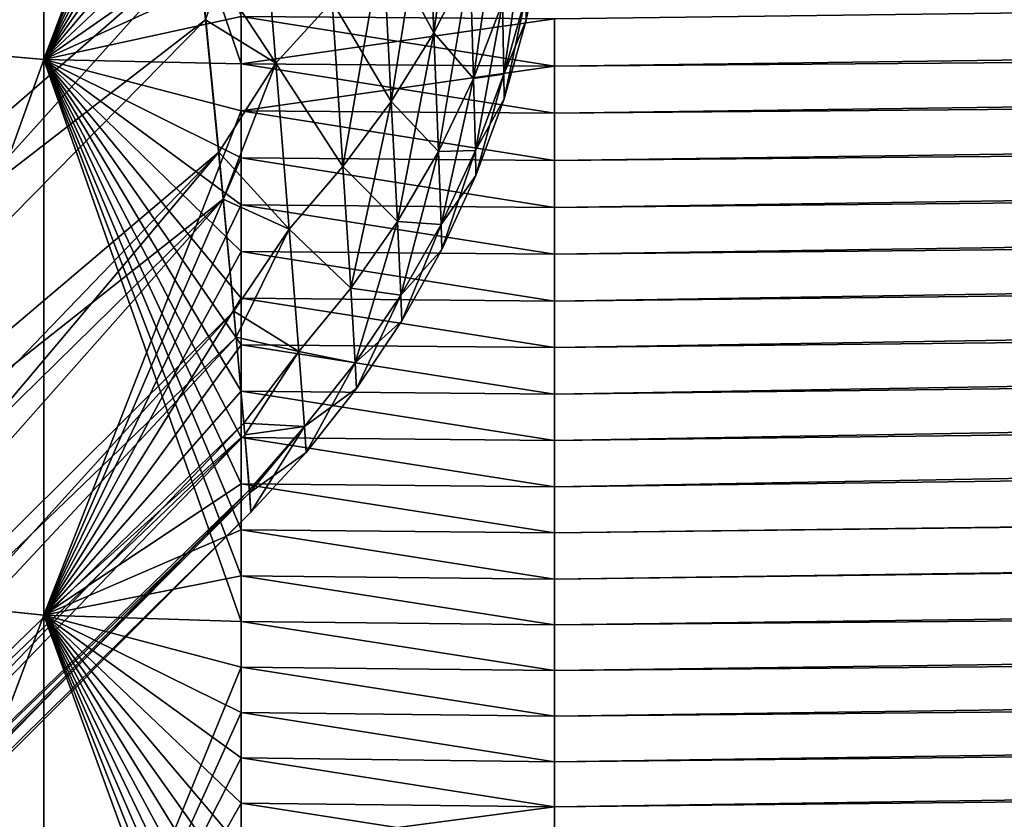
# Model space of a CAD drawing. Header units: metres. Extents: x -2 to 85, y -75 to 96.
# Tile 37 of 256: x 13.247 to 13.437, y -70.363 to -70.209. Entities that reach past the tile are written whole.
import ezdxf

# ---------------------------------------------------------------- set-up
doc = ezdxf.new("R2010")
doc.units = ezdxf.units.M
doc.layers.add('solid_20204500', color=7, linetype='CONTINUOUS')

msp = doc.modelspace()

# ---------------------------------------------------------------- linework, layer by layer
at = {"layer": 'solid_20204500'}
for points in [[(13.349957, -70.21801, -2.970352), (30.020569, -69.998573, -2.752396), (30.021402, -70.086342, -2.728216)], [(13.349957, -70.21801, -2.970352), (13.349957, -70.208893, -2.972388), (30.020569, -69.998573, -2.752396)], [(13.349958, -70.254272, 2.961361), (13.349959, -70.263283, 2.958901), (30.020569, -69.998573, 2.752396)], [(13.349958, -70.245232, 2.963736), (13.349958, -70.254272, 2.961361), (30.020569, -69.998573, 2.752396)], [(13.349958, -70.236183, 2.966026), (13.349958, -70.245232, 2.963736), (30.020569, -69.998573, 2.752396)], [(13.349958, -70.227104, 2.968231), (13.349958, -70.236183, 2.966026), (30.020569, -69.998573, 2.752396)], [(13.349958, -70.21801, 2.970352), (13.349958, -70.227104, 2.968231), (30.020569, -69.998573, 2.752396)], [(13.349958, -70.208893, 2.972388), (13.349958, -70.21801, 2.970352), (30.020569, -69.998573, 2.752396)], [(13.349959, -70.263283, 2.958901), (13.34996, -70.27227, 2.956357), (30.020569, -69.998573, 2.752396)], [(13.34996, -70.281242, 2.953729), (13.349961, -70.290184, 2.951017), (30.020569, -69.998573, 2.752396)], [(13.34996, -70.27227, 2.956357), (13.34996, -70.281242, 2.953729), (30.020569, -69.998573, 2.752396)], [(13.349961, -70.290184, 2.951017), (13.349962, -70.299103, 2.94822), (30.020569, -69.998573, 2.752396)], [(13.349962, -70.299103, 2.94822), (30.021402, -70.086342, 2.728216), (30.020569, -69.998573, 2.752396)], [(13.129653, -70.223999, -0.998474), (13.270672, -70.085548, -0.993163), (13.26739, -70.051788, -1.032572)], [(13.132419, -70.190605, -1.03101), (13.129653, -70.223999, -0.998474), (13.26739, -70.051788, -1.032572)], [(13.124819, -70.283562, -0.933019), (13.276469, -70.145149, -0.912782), (13.270672, -70.085548, -0.993163)], [(13.129653, -70.223999, -0.998474), (13.124819, -70.283562, -0.933019), (13.270672, -70.085548, -0.993163)], [(13.349957, -70.227104, -2.968231), (13.349957, -70.21801, -2.970352), (30.021402, -70.086342, -2.728216)], [(13.349957, -70.236183, -2.966026), (13.349957, -70.227104, -2.968231), (30.021402, -70.086342, -2.728216)], [(13.349957, -70.245232, -2.963736), (13.349957, -70.236183, -2.966026), (30.021402, -70.086342, -2.728216)], [(13.349957, -70.254272, -2.961361), (13.349957, -70.245232, -2.963736), (30.021402, -70.086342, -2.728216)], [(13.349958, -70.263283, -2.958901), (13.349957, -70.254272, -2.961361), (30.021402, -70.086342, -2.728216)], [(13.349958, -70.27227, -2.956357), (13.349958, -70.263283, -2.958901), (30.021402, -70.086342, -2.728216)], [(13.349959, -70.281242, -2.953729), (13.349958, -70.27227, -2.956357), (30.021402, -70.086342, -2.728216)], [(13.34996, -70.290184, -2.951017), (13.349959, -70.281242, -2.953729), (30.021402, -70.086342, -2.728216)], [(13.349961, -70.299103, -2.94822), (13.34996, -70.290184, -2.951017), (30.021402, -70.086342, -2.728216)], [(13.349962, -70.307999, -2.94534), (13.349961, -70.299103, -2.94822), (30.021402, -70.086342, -2.728216)], [(13.349962, -70.307999, -2.94534), (30.021402, -70.086342, -2.728216), (30.021578, -70.106682, -2.72136)], [(13.349962, -70.299103, 2.94822), (13.349964, -70.307999, 2.94534), (30.021402, -70.086342, 2.728216)], [(13.349964, -70.307999, 2.94534), (13.349965, -70.316872, 2.942376), (30.021402, -70.086342, 2.728216)], [(13.349965, -70.316872, 2.942376), (30.021578, -70.106682, 2.72136), (30.021402, -70.086342, 2.728216)], [(13.214292, -70.104713, 2.974916), (13.214305, -70.213425, 2.956598), (13.251521, -70.106834, 2.983292)], [(13.214323, -70.213364, -2.956617), (13.214307, -70.104668, -2.974926), (13.25152, -70.106834, -2.983292)], [(13.349964, -70.316872, -2.942376), (13.349962, -70.307999, -2.94534), (30.021578, -70.106682, -2.72136)], [(13.349965, -70.325714, -2.939328), (13.349964, -70.316872, -2.942376), (30.021578, -70.106682, -2.72136)], [(13.349965, -70.325714, -2.939328), (30.021578, -70.106682, -2.72136), (30.022192, -70.184311, -2.69057)], [(13.349965, -70.316872, 2.942376), (13.349967, -70.325714, 2.939328), (30.021578, -70.106682, 2.72136)], [(13.349967, -70.325714, 2.939328), (13.349968, -70.334534, 2.936197), (30.021578, -70.106682, 2.72136)], [(13.349968, -70.334534, 2.936197), (13.34997, -70.343323, 2.932983), (30.021578, -70.106682, 2.72136)], [(13.34997, -70.343323, 2.932983), (13.349972, -70.352081, 2.929687), (30.021578, -70.106682, 2.72136)], [(13.349972, -70.352081, 2.929687), (13.349973, -70.360809, 2.926308), (30.021578, -70.106682, 2.72136)], [(13.349973, -70.360809, 2.926308), (13.349975, -70.369507, 2.922848), (30.021578, -70.106682, 2.72136)], [(13.349975, -70.369507, 2.922848), (13.349977, -70.378174, 2.919306), (30.021578, -70.106682, 2.72136)], [(13.349977, -70.378174, 2.919306), (13.349978, -70.386803, 2.915683), (30.021578, -70.106682, 2.72136)], [(13.349978, -70.386803, 2.915683), (13.34998, -70.395401, 2.91198), (30.021578, -70.106682, 2.72136)], [(13.34998, -70.395401, 2.91198), (30.022192, -70.184311, 2.69057), (30.021578, -70.106682, 2.72136)], [(13.214305, -70.213425, 2.956598), (13.251502, -70.216721, 2.964617), (13.251521, -70.106834, 2.983292)], [(13.214323, -70.213364, -2.956617), (13.25152, -70.106834, -2.983292), (13.251501, -70.216721, -2.964617)], [(13.251501, -70.216721, -2.964617), (13.25152, -70.106834, -2.983292), (13.28953, -70.217545, -2.968288)], [(13.251521, -70.106834, 2.983292), (13.251502, -70.216721, 2.964617), (13.28953, -70.116493, 2.985944)], [(13.25152, -70.106834, -2.983292), (13.28953, -70.208435, -2.970322), (13.28953, -70.217545, -2.968288)], [(13.124829, -70.283379, 0.93324), (13.2735, -70.1147, 0.955831), (13.278516, -70.166161, 0.880084)], [(13.124829, -70.283379, 0.93324), (13.129663, -70.223846, 0.998637), (13.2735, -70.1147, 0.955831)], [(13.129663, -70.223846, 0.998637), (13.132429, -70.190468, 1.031141), (13.2735, -70.1147, 0.955831)], [(13.251502, -70.216721, 2.964617), (13.28953, -70.125748, 2.984769), (13.28953, -70.116493, 2.985944)], [(13.251502, -70.216721, 2.964617), (13.28953, -70.134995, 2.983508), (13.28953, -70.125748, 2.984769)], [(13.251502, -70.216721, 2.964617), (13.28953, -70.144226, 2.982161), (13.28953, -70.134995, 2.983508)], [(13.251502, -70.216721, 2.964617), (13.28953, -70.153442, 2.980727), (13.28953, -70.144226, 2.982161)], [(13.120618, -70.33448, -0.867111), (13.281281, -70.19474, -0.830554), (13.276469, -70.145149, -0.912782)], [(13.124819, -70.283562, -0.933019), (13.120618, -70.33448, -0.867111), (13.276469, -70.145149, -0.912782)], [(13.251502, -70.216721, 2.964617), (13.28953, -70.162651, 2.979208), (13.28953, -70.153442, 2.980727)], [(13.251502, -70.216721, 2.964617), (13.28953, -70.171837, 2.977602), (13.28953, -70.162651, 2.979208)], [(13.120632, -70.334335, 0.8673), (13.278516, -70.166161, 0.880084), (13.282689, -70.209106, 0.802784)], [(13.120632, -70.334335, 0.8673), (13.124829, -70.283379, 0.93324), (13.278516, -70.166161, 0.880084)], [(13.293009, -70.177597, 0.837276), (13.282689, -70.209106, 0.802784), (13.278516, -70.166161, 0.880084)], [(13.332877, -70.167038, -0.73406), (13.325485, -70.180511, -0.740588), (13.32669, -70.211586, -0.660852)], [(13.333723, -70.197777, -0.655895), (13.332877, -70.167038, -0.73406), (13.32669, -70.211586, -0.660852)], [(13.251502, -70.216721, 2.964617), (13.28953, -70.181015, 2.97591), (13.28953, -70.171837, 2.977602)], [(13.29624, -70.21743, -0.757233), (13.293009, -70.177597, -0.837275), (13.281281, -70.19474, -0.830554)], [(13.293009, -70.177597, 0.837276), (13.296241, -70.21743, 0.757234), (13.282689, -70.209106, 0.802784)], [(13.307085, -70.205574, -0.752731), (13.293009, -70.177597, -0.837275), (13.29624, -70.21743, -0.757233)], [(13.307085, -70.205566, 0.752731), (13.296241, -70.21743, 0.757234), (13.293009, -70.177597, 0.837276)], [(13.325485, -70.180511, -0.740588), (13.31687, -70.193382, -0.746826), (13.318487, -70.224808, -0.665601)], [(13.31687, -70.193382, 0.746826), (13.325485, -70.180511, 0.740588), (13.32669, -70.211586, 0.660852)], [(13.32669, -70.211586, -0.660852), (13.325485, -70.180511, -0.740588), (13.318487, -70.224808, -0.665601)], [(13.32669, -70.211586, 0.660852), (13.325485, -70.180511, 0.740588), (13.333723, -70.197777, 0.655894)], [(13.251502, -70.216721, 2.964617), (13.28953, -70.19017, 2.974133), (13.28953, -70.181015, 2.97591)], [(13.339539, -70.183472, -0.65076), (13.333723, -70.197777, -0.655895), (13.334334, -70.220383, -0.575116)], [(13.339934, -70.205841, -0.571666), (13.339539, -70.183472, -0.65076), (13.334334, -70.220383, -0.575116)], [(13.349967, -70.334534, -2.936197), (13.349965, -70.325714, -2.939328), (30.022192, -70.184311, -2.69057)], [(13.349969, -70.343323, -2.932983), (13.349967, -70.334534, -2.936197), (30.022192, -70.184311, -2.69057)], [(13.34997, -70.352081, -2.929687), (13.349969, -70.343323, -2.932983), (30.022192, -70.184311, -2.69057)], [(13.349972, -70.360809, -2.926308), (13.34997, -70.352081, -2.929687), (30.022192, -70.184311, -2.69057)], [(13.349974, -70.369507, -2.922848), (13.349972, -70.360809, -2.926308), (30.022192, -70.184311, -2.69057)], [(13.349976, -70.378174, -2.919306), (13.349974, -70.369507, -2.922848), (30.022192, -70.184311, -2.69057)], [(13.349977, -70.386803, -2.915683), (13.349976, -70.378174, -2.919306), (30.022192, -70.184311, -2.69057)], [(13.349979, -70.395401, -2.91198), (13.349977, -70.386803, -2.915683), (30.022192, -70.184311, -2.69057)], [(13.349981, -70.403961, -2.908197), (13.349979, -70.395401, -2.91198), (30.022192, -70.184311, -2.69057)], [(13.34998, -70.395401, 2.91198), (13.349982, -70.403961, 2.908197), (30.022192, -70.184311, 2.69057)], [(13.349981, -70.403961, -2.908197), (30.022192, -70.184311, -2.69057), (30.022377, -70.210762, -2.678313)], [(13.349982, -70.403961, 2.908197), (13.349984, -70.412491, 2.904334), (30.022192, -70.184311, 2.69057)], [(13.349984, -70.412491, 2.904334), (13.349986, -70.420975, 2.900392), (30.022192, -70.184311, 2.69057)], [(13.349986, -70.420975, 2.900392), (30.022377, -70.21077, 2.678312), (30.022192, -70.184311, 2.69057)], [(13.251502, -70.216721, 2.964617), (13.28953, -70.19931, 2.97227), (13.28953, -70.19017, 2.974133)], [(13.347541, -70.189133, -0.487126), (13.34446, -70.204514, -0.48894), (13.3445, -70.20916, -0.408759)], [(13.347541, -70.189133, -0.487126), (13.3445, -70.20916, -0.408759), (13.347558, -70.193733, -0.408759)], [(13.344326, -70.19091, -0.568123), (13.339934, -70.205841, -0.571666), (13.340169, -70.219589, -0.490719)], [(13.34446, -70.204514, -0.48894), (13.344326, -70.19091, -0.568123), (13.340169, -70.219589, -0.490719)], [(13.31687, -70.193382, -0.746826), (13.307085, -70.205574, -0.752731), (13.309163, -70.237373, -0.67011)], [(13.307085, -70.205566, 0.752731), (13.31687, -70.193382, 0.746826), (13.318487, -70.224808, 0.665601)], [(13.318487, -70.224808, -0.665601), (13.31687, -70.193382, -0.746826), (13.309163, -70.237373, -0.67011)], [(13.318487, -70.224808, 0.665601), (13.31687, -70.193382, 0.746826), (13.32669, -70.211586, 0.660852)], [(13.34446, -70.204514, 0.48894), (13.347558, -70.193733, 0.408759), (13.3445, -70.20916, 0.408759)], [(13.347558, -70.193733, 0.408759), (13.347558, -70.193733, -0.408759), (13.3445, -70.20916, -0.408759)], [(13.3445, -70.20916, 0.408759), (13.347558, -70.193733, 0.408759), (13.3445, -70.20916, -0.408759)], [(13.117211, -70.377014, -0.801206), (13.285197, -70.234612, -0.746997), (13.281281, -70.19474, -0.830554)], [(13.120618, -70.33448, -0.867111), (13.117211, -70.377014, -0.801206), (13.281281, -70.19474, -0.830554)], [(13.29624, -70.21743, -0.757233), (13.281281, -70.19474, -0.830554), (13.285197, -70.234612, -0.746997)], [(13.333723, -70.197777, -0.655895), (13.32669, -70.211586, -0.660852), (13.32756, -70.234444, -0.578452)], [(13.32669, -70.211586, 0.660852), (13.333723, -70.197777, 0.655894), (13.334334, -70.220383, 0.575116)], [(13.334334, -70.220383, -0.575116), (13.333723, -70.197777, -0.655895), (13.32756, -70.234444, -0.578452)], [(13.334334, -70.220383, 0.575116), (13.333723, -70.197777, 0.655894), (13.339934, -70.205841, 0.571666)], [(13.251502, -70.216721, 2.964617), (13.28953, -70.208435, 2.970322), (13.28953, -70.19931, 2.97227)], [(13.34017, -70.219589, 0.490719), (13.339934, -70.205841, 0.571666), (13.34446, -70.204514, 0.48894)], [(13.34446, -70.204514, -0.48894), (13.340169, -70.219589, -0.490719), (13.340235, -70.224304, -0.408759)], [(13.34017, -70.219589, 0.490719), (13.34446, -70.204514, 0.48894), (13.3445, -70.20916, 0.408759)], [(13.34446, -70.204514, -0.48894), (13.340235, -70.224304, -0.408759), (13.3445, -70.20916, -0.408759)], [(13.309163, -70.237373, -0.67011), (13.307085, -70.205574, -0.752731), (13.29624, -70.21743, -0.757233)], [(13.309163, -70.237373, 0.67011), (13.296241, -70.21743, 0.757234), (13.307085, -70.205566, 0.752731)], [(13.309163, -70.237373, 0.67011), (13.307085, -70.205566, 0.752731), (13.318487, -70.224808, 0.665601)], [(13.339934, -70.205841, -0.571666), (13.334334, -70.220383, -0.575116), (13.334697, -70.234283, -0.492452)], [(13.334334, -70.220383, 0.575116), (13.339934, -70.205841, 0.571666), (13.34017, -70.219589, 0.490719)], [(13.340169, -70.219589, -0.490719), (13.339934, -70.205841, -0.571666), (13.334697, -70.234283, -0.492452)], [(13.117224, -70.376961, 0.801278), (13.282689, -70.209106, 0.802784), (13.286075, -70.243683, 0.724518)], [(13.117224, -70.376961, 0.801278), (13.120632, -70.334335, 0.8673), (13.282689, -70.209106, 0.802784)], [(13.251502, -70.216721, 2.964617), (13.28953, -70.217545, 2.968288), (13.28953, -70.208435, 2.970322)], [(13.296241, -70.21743, 0.757234), (13.286075, -70.243683, 0.724518), (13.282689, -70.209106, 0.802784)], [(13.28953, -70.208435, -2.970322), (13.349957, -70.208893, -2.972388), (13.349957, -70.21801, -2.970352)], [(13.28953, -70.217545, -2.968288), (13.28953, -70.208435, -2.970322), (13.349957, -70.21801, -2.970352)], [(13.28953, -70.208435, 2.970322), (13.28953, -70.217545, 2.968288), (13.349958, -70.208893, 2.972388)], [(13.28953, -70.217545, 2.968288), (13.349958, -70.21801, 2.970352), (13.349958, -70.208893, 2.972388)], [(13.34017, -70.219589, 0.490719), (13.3445, -70.20916, 0.408759), (13.340235, -70.224304, 0.408759)], [(13.3445, -70.20916, 0.408759), (13.3445, -70.20916, -0.408759), (13.340235, -70.224304, -0.408759)], [(13.340235, -70.224304, 0.408759), (13.3445, -70.20916, 0.408759), (13.340235, -70.224304, -0.408759)], [(13.349983, -70.412491, -2.904334), (13.349981, -70.403961, -2.908197), (30.022377, -70.210762, -2.678313)], [(13.349985, -70.420975, -2.900392), (13.349983, -70.412491, -2.904334), (30.022377, -70.210762, -2.678313)], [(13.349987, -70.42942, -2.896371), (13.349985, -70.420975, -2.900392), (30.022377, -70.210762, -2.678313)], [(13.349986, -70.420975, 2.900392), (13.349988, -70.42942, 2.896371), (30.022377, -70.21077, 2.678312)], [(13.349987, -70.42942, -2.896371), (30.022377, -70.210762, -2.678313), (30.022791, -70.277725, -2.642907)], [(13.349988, -70.42942, 2.896371), (13.34999, -70.437836, 2.892272), (30.022377, -70.21077, 2.678312)], [(13.34999, -70.437836, 2.892272), (13.349992, -70.446198, 2.888096), (30.022377, -70.21077, 2.678312)], [(13.349992, -70.446198, 2.888096), (13.349994, -70.454529, 2.883843), (30.022377, -70.21077, 2.678312)], [(13.349994, -70.454529, 2.883843), (13.349996, -70.462814, 2.879514), (30.022377, -70.21077, 2.678312)], [(13.349996, -70.462814, 2.879514), (13.349998, -70.471054, 2.875108), (30.022377, -70.21077, 2.678312)], [(13.349998, -70.471054, 2.875108), (13.349999, -70.479256, 2.870625), (30.022377, -70.21077, 2.678312)], [(13.349999, -70.479256, 2.870625), (13.350001, -70.487411, 2.866067), (30.022377, -70.21077, 2.678312)], [(13.350001, -70.487411, 2.866067), (13.350003, -70.495522, 2.861434), (30.022377, -70.21077, 2.678312)], [(13.350003, -70.495522, 2.861434), (30.022791, -70.277725, 2.642907), (30.022377, -70.21077, 2.678312)], [(13.32669, -70.211586, -0.660852), (13.318487, -70.224808, -0.665601), (13.319654, -70.24794, -0.581653)], [(13.318487, -70.224808, 0.665601), (13.32669, -70.211586, 0.660852), (13.32756, -70.234444, 0.578452)], [(13.32756, -70.234444, -0.578452), (13.32669, -70.211586, -0.660852), (13.319654, -70.24794, -0.581653)], [(13.32756, -70.234444, 0.578452), (13.32669, -70.211586, 0.660852), (13.334334, -70.220383, 0.575116)], [(13.214305, -70.213425, 2.956598), (13.214324, -70.319977, 2.926054), (13.251502, -70.216721, 2.964617)], [(13.214334, -70.319923, -2.926077), (13.214323, -70.213364, -2.956617), (13.251501, -70.216721, -2.964617)], [(13.214324, -70.319977, 2.926054), (13.251487, -70.32383, 2.933758), (13.251502, -70.216721, 2.964617)], [(13.214334, -70.319923, -2.926077), (13.251501, -70.216721, -2.964617), (13.251486, -70.32383, -2.933758)], [(13.251486, -70.32383, -2.933758), (13.251501, -70.216721, -2.964617), (13.289531, -70.325066, -2.937312)], [(13.251502, -70.216721, 2.964617), (13.251487, -70.32383, 2.933758), (13.28953, -70.226631, 2.96617)], [(13.251501, -70.216721, -2.964617), (13.28953, -70.217545, -2.968288), (13.28953, -70.226631, -2.96617)], [(13.251501, -70.216721, -2.964617), (13.28953, -70.226631, -2.96617), (13.28953, -70.235695, -2.963967)], [(13.251501, -70.216721, -2.964617), (13.28953, -70.235695, -2.963967), (13.28953, -70.244736, -2.961679)], [(13.251501, -70.216721, -2.964617), (13.28953, -70.244736, -2.961679), (13.28953, -70.253761, -2.959306)], [(13.251501, -70.216721, -2.964617), (13.28953, -70.253761, -2.959306), (13.28953, -70.262764, -2.956849)], [(13.251501, -70.216721, -2.964617), (13.28953, -70.262764, -2.956849), (13.28953, -70.271736, -2.954309)], [(13.251501, -70.216721, -2.964617), (13.28953, -70.271736, -2.954309), (13.28953, -70.280693, -2.951684)], [(13.251501, -70.216721, -2.964617), (13.28953, -70.280693, -2.951684), (13.28953, -70.289619, -2.948976)], [(13.251501, -70.216721, -2.964617), (13.28953, -70.289619, -2.948976), (13.28953, -70.298523, -2.946184)], [(13.251501, -70.216721, -2.964617), (13.28953, -70.298523, -2.946184), (13.28953, -70.307396, -2.943309)], [(13.251501, -70.216721, -2.964617), (13.28953, -70.307396, -2.943309), (13.289531, -70.316246, -2.940352)], [(13.251501, -70.216721, -2.964617), (13.289531, -70.316246, -2.940352), (13.289531, -70.325066, -2.937312)], [(13.251502, -70.216721, 2.964617), (13.28953, -70.226631, 2.96617), (13.28953, -70.217545, 2.968288)], [(13.298805, -70.249435, -0.673548), (13.29624, -70.21743, -0.757233), (13.285197, -70.234612, -0.746997)], [(13.296241, -70.21743, 0.757234), (13.298805, -70.249435, 0.673549), (13.286075, -70.243683, 0.724518)], [(13.28953, -70.217545, -2.968288), (13.349957, -70.21801, -2.970352), (13.349957, -70.227104, -2.968231)], [(13.28953, -70.226631, -2.96617), (13.28953, -70.217545, -2.968288), (13.349957, -70.227104, -2.968231)], [(13.28953, -70.217545, 2.968288), (13.28953, -70.226631, 2.96617), (13.349958, -70.21801, 2.970352)], [(13.28953, -70.226631, 2.96617), (13.349958, -70.227104, 2.968231), (13.349958, -70.21801, 2.970352)], [(13.309163, -70.237373, -0.67011), (13.29624, -70.21743, -0.757233), (13.298805, -70.249435, -0.673548)], [(13.309163, -70.237373, 0.67011), (13.298805, -70.249435, 0.673549), (13.296241, -70.21743, 0.757234)], [(13.334334, -70.220383, -0.575116), (13.32756, -70.234444, -0.578452), (13.328074, -70.248505, -0.494129)], [(13.32756, -70.234444, 0.578452), (13.334334, -70.220383, 0.575116), (13.334697, -70.234283, 0.492452)], [(13.334697, -70.234283, -0.492452), (13.334334, -70.220383, -0.575116), (13.328074, -70.248505, -0.494129)], [(13.334697, -70.234283, 0.492452), (13.334334, -70.220383, 0.575116), (13.34017, -70.219589, 0.490719)], [(13.340169, -70.219589, -0.490719), (13.334697, -70.234283, -0.492452), (13.334795, -70.239067, -0.408759)], [(13.334697, -70.234283, 0.492452), (13.34017, -70.219589, 0.490719), (13.340235, -70.224304, 0.408759)], [(13.340169, -70.219589, -0.490719), (13.334795, -70.239067, -0.408759), (13.340235, -70.224304, -0.408759)], [(13.334697, -70.234283, 0.492452), (13.340235, -70.224304, 0.408759), (13.334795, -70.239067, 0.408759)], [(13.334795, -70.239067, 0.408759), (13.340235, -70.224304, -0.408759), (13.334795, -70.239067, -0.408759)], [(13.334795, -70.239067, 0.408759), (13.340235, -70.224304, 0.408759), (13.340235, -70.224304, -0.408759)], [(13.318487, -70.224808, -0.665601), (13.309163, -70.237373, -0.67011), (13.310662, -70.26078, -0.5847)], [(13.309163, -70.237373, 0.67011), (13.318487, -70.224808, 0.665601), (13.319654, -70.24794, 0.581653)], [(13.319654, -70.24794, -0.581653), (13.318487, -70.224808, -0.665601), (13.310662, -70.26078, -0.5847)], [(13.319654, -70.24794, 0.581653), (13.318487, -70.224808, 0.665601), (13.32756, -70.234444, 0.578452)], [(13.251487, -70.32383, 2.933758), (13.28953, -70.235695, 2.963967), (13.28953, -70.226631, 2.96617)], [(13.28953, -70.226631, -2.96617), (13.349957, -70.227104, -2.968231), (13.349957, -70.236183, -2.966026)], [(13.28953, -70.235695, -2.963967), (13.28953, -70.226631, -2.96617), (13.349957, -70.236183, -2.966026)], [(13.28953, -70.226631, 2.96617), (13.349958, -70.236183, 2.966026), (13.349958, -70.227104, 2.968231)], [(13.28953, -70.226631, 2.96617), (13.28953, -70.235695, 2.963967), (13.349958, -70.236183, 2.966026)], [(13.1122, -70.439926, -0.669241), (13.288092, -70.265244, -0.662602), (13.285197, -70.234612, -0.746997)], [(13.114372, -70.412102, -0.735112), (13.1122, -70.439926, -0.669241), (13.285197, -70.234612, -0.746997)], [(13.117211, -70.377014, -0.801206), (13.114372, -70.412102, -0.735112), (13.285197, -70.234612, -0.746997)], [(13.251487, -70.32383, 2.933758), (13.28953, -70.244736, 2.961679), (13.28953, -70.235695, 2.963967)], [(13.298805, -70.249435, -0.673548), (13.285197, -70.234612, -0.746997), (13.288092, -70.265244, -0.662602)], [(13.28953, -70.235695, -2.963967), (13.349957, -70.236183, -2.966026), (13.349957, -70.245232, -2.963736)], [(13.28953, -70.244736, -2.961679), (13.28953, -70.235695, -2.963967), (13.349957, -70.245232, -2.963736)], [(13.28953, -70.235695, 2.963967), (13.349958, -70.245232, 2.963736), (13.349958, -70.236183, 2.966026)], [(13.28953, -70.235695, 2.963967), (13.28953, -70.244736, 2.961679), (13.349958, -70.245232, 2.963736)], [(13.32756, -70.234444, -0.578452), (13.319654, -70.24794, -0.581653), (13.320342, -70.262169, -0.495741)], [(13.319654, -70.24794, 0.581653), (13.32756, -70.234444, 0.578452), (13.328074, -70.248505, 0.494129)], [(13.328074, -70.248505, -0.494129), (13.32756, -70.234444, -0.578452), (13.320342, -70.262169, -0.495741)], [(13.328074, -70.248505, 0.494129), (13.32756, -70.234444, 0.578452), (13.334697, -70.234283, 0.492452)], [(13.334697, -70.234283, -0.492452), (13.328074, -70.248505, -0.494129), (13.328212, -70.253357, -0.408759)], [(13.328074, -70.248505, 0.494129), (13.334697, -70.234283, 0.492452), (13.334795, -70.239067, 0.408759)], [(13.334697, -70.234283, -0.492452), (13.328212, -70.253357, -0.408759), (13.334795, -70.239067, -0.408759)], [(13.310662, -70.26078, -0.5847), (13.309163, -70.237373, -0.67011), (13.298805, -70.249435, -0.673548)], [(13.310662, -70.26078, 0.5847), (13.298805, -70.249435, 0.673549), (13.309163, -70.237373, 0.67011)], [(13.310662, -70.26078, 0.5847), (13.309163, -70.237373, 0.67011), (13.319654, -70.24794, 0.581653)], [(13.328074, -70.248505, 0.494129), (13.334795, -70.239067, 0.408759), (13.328212, -70.253349, 0.408759)], [(13.328212, -70.253349, 0.408759), (13.334795, -70.239067, -0.408759), (13.328212, -70.253357, -0.408759)], [(13.328212, -70.253349, 0.408759), (13.334795, -70.239067, 0.408759), (13.334795, -70.239067, -0.408759)], [(13.112197, -70.439941, 0.669184), (13.286075, -70.243683, 0.724518), (13.28856, -70.270279, 0.645644)], [(13.112197, -70.439941, 0.669184), (13.114379, -70.412102, 0.735106), (13.286075, -70.243683, 0.724518)], [(13.114379, -70.412102, 0.735106), (13.117224, -70.376961, 0.801278), (13.286075, -70.243683, 0.724518)], [(13.251487, -70.32383, 2.933758), (13.28953, -70.253761, 2.959306), (13.28953, -70.244736, 2.961679)], [(13.298805, -70.249435, 0.673549), (13.28856, -70.270279, 0.645644), (13.286075, -70.243683, 0.724518)], [(13.28953, -70.244736, -2.961679), (13.349957, -70.245232, -2.963736), (13.349957, -70.254272, -2.961361)], [(13.28953, -70.253761, -2.959306), (13.28953, -70.244736, -2.961679), (13.349957, -70.254272, -2.961361)], [(13.28953, -70.244736, 2.961679), (13.349958, -70.254272, 2.961361), (13.349958, -70.245232, 2.963736)], [(13.28953, -70.244736, 2.961679), (13.28953, -70.253761, 2.959306), (13.349958, -70.254272, 2.961361)], [(13.319654, -70.24794, -0.581653), (13.310662, -70.26078, -0.5847), (13.311545, -70.275185, -0.497276)], [(13.310662, -70.26078, 0.5847), (13.319654, -70.24794, 0.581653), (13.320342, -70.262169, 0.495741)], [(13.320342, -70.262169, -0.495741), (13.319654, -70.24794, -0.581653), (13.311545, -70.275185, -0.497276)], [(13.320342, -70.262169, 0.495741), (13.319654, -70.24794, 0.581653), (13.328074, -70.248505, 0.494129)], [(13.328074, -70.248505, -0.494129), (13.320342, -70.262169, -0.495741), (13.320522, -70.267082, -0.408759)], [(13.320342, -70.262169, 0.495741), (13.328074, -70.248505, 0.494129), (13.328212, -70.253349, 0.408759)], [(13.328074, -70.248505, -0.494129), (13.320522, -70.267082, -0.408759), (13.328212, -70.253357, -0.408759)], [(13.300656, -70.273003, -0.587022), (13.298805, -70.249435, -0.673548), (13.288092, -70.265244, -0.662602)], [(13.298805, -70.249435, 0.673549), (13.300656, -70.273003, 0.587023), (13.28856, -70.270279, 0.645644)], [(13.310662, -70.26078, -0.5847), (13.298805, -70.249435, -0.673548), (13.300656, -70.273003, -0.587022)], [(13.310662, -70.26078, 0.5847), (13.300656, -70.273003, 0.587023), (13.298805, -70.249435, 0.673549)], [(13.251487, -70.32383, 2.933758), (13.28953, -70.262764, 2.956849), (13.28953, -70.253761, 2.959306)], [(13.28953, -70.253761, -2.959306), (13.349957, -70.254272, -2.961361), (13.349958, -70.263283, -2.958901)], [(13.28953, -70.262764, -2.956849), (13.28953, -70.253761, -2.959306), (13.349958, -70.263283, -2.958901)], [(13.28953, -70.253761, 2.959306), (13.349959, -70.263283, 2.958901), (13.349958, -70.254272, 2.961361)], [(13.28953, -70.253761, 2.959306), (13.28953, -70.262764, 2.956849), (13.349959, -70.263283, 2.958901)], [(13.320342, -70.262169, 0.495741), (13.328212, -70.253349, 0.408759), (13.320522, -70.267082, 0.408759)], [(13.320522, -70.267082, 0.408759), (13.328212, -70.253349, 0.408759), (13.328212, -70.253357, -0.408759)], [(13.320522, -70.267082, 0.408759), (13.328212, -70.253357, -0.408759), (13.320522, -70.267082, -0.408759)], [(13.311545, -70.275185, -0.497276), (13.310662, -70.26078, -0.5847), (13.300656, -70.273003, -0.587022)], [(13.311545, -70.275185, 0.497276), (13.300656, -70.273003, 0.587023), (13.310662, -70.26078, 0.5847)], [(13.311545, -70.275185, 0.497276), (13.310662, -70.26078, 0.5847), (13.320342, -70.262169, 0.495741)], [(13.320342, -70.262169, -0.495741), (13.311545, -70.275185, -0.497276), (13.311785, -70.280159, -0.408759)], [(13.311545, -70.275185, 0.497276), (13.320342, -70.262169, 0.495741), (13.320522, -70.267082, 0.408759)], [(13.320342, -70.262169, -0.495741), (13.311785, -70.280159, -0.408759), (13.320522, -70.267082, -0.408759)], [(13.251487, -70.32383, 2.933758), (13.28953, -70.271736, 2.954308), (13.28953, -70.262764, 2.956849)], [(13.28953, -70.262764, -2.956849), (13.349958, -70.263283, -2.958901), (13.349958, -70.27227, -2.956357)], [(13.28953, -70.271736, -2.954309), (13.28953, -70.262764, -2.956849), (13.349958, -70.27227, -2.956357)], [(13.28953, -70.262764, 2.956849), (13.34996, -70.27227, 2.956357), (13.349959, -70.263283, 2.958901)], [(13.28953, -70.262764, 2.956849), (13.28953, -70.271736, 2.954308), (13.34996, -70.27227, 2.956357)], [(13.110481, -70.461021, -0.603855), (13.290064, -70.286819, -0.577929), (13.288092, -70.265244, -0.662602)], [(13.1122, -70.439926, -0.669241), (13.110481, -70.461021, -0.603855), (13.288092, -70.265244, -0.662602)], [(13.300656, -70.273003, -0.587022), (13.288092, -70.265244, -0.662602), (13.290064, -70.286819, -0.577929)], [(13.311545, -70.275185, 0.497276), (13.320522, -70.267082, 0.408759), (13.311785, -70.280159, 0.408759)], [(13.311785, -70.280159, 0.408759), (13.320522, -70.267082, -0.408759), (13.311785, -70.280159, -0.408759)], [(13.311785, -70.280159, 0.408759), (13.320522, -70.267082, 0.408759), (13.320522, -70.267082, -0.408759)], [(13.110472, -70.461052, 0.603785), (13.28856, -70.270279, 0.645644), (13.290258, -70.289047, 0.566577)], [(13.110472, -70.461052, 0.603785), (13.112197, -70.439941, 0.669184), (13.28856, -70.270279, 0.645644)], [(13.251487, -70.32383, 2.933758), (13.28953, -70.280693, 2.951684), (13.28953, -70.271736, 2.954308)], [(13.300656, -70.273003, 0.587023), (13.290258, -70.289047, 0.566577), (13.28856, -70.270279, 0.645644)], [(13.28953, -70.271736, -2.954309), (13.349958, -70.27227, -2.956357), (13.349959, -70.281242, -2.953729)], [(13.28953, -70.280693, -2.951684), (13.28953, -70.271736, -2.954309), (13.349959, -70.281242, -2.953729)], [(13.28953, -70.271736, 2.954308), (13.34996, -70.281242, 2.953729), (13.34996, -70.27227, 2.956357)], [(13.28953, -70.271736, 2.954308), (13.28953, -70.280693, 2.951684), (13.34996, -70.281242, 2.953729)], [(13.301744, -70.287498, -0.498446), (13.300656, -70.273003, -0.587022), (13.290064, -70.286819, -0.577929)], [(13.300656, -70.273003, 0.587023), (13.301744, -70.287498, 0.498446), (13.290258, -70.289047, 0.566577)], [(13.311545, -70.275185, -0.497276), (13.300656, -70.273003, -0.587022), (13.301744, -70.287498, -0.498446)], [(13.311545, -70.275185, 0.497276), (13.301744, -70.287498, 0.498446), (13.300656, -70.273003, 0.587023)], [(13.311545, -70.275185, -0.497276), (13.301744, -70.287498, -0.498446), (13.302039, -70.292511, -0.408759)], [(13.311545, -70.275185, 0.497276), (13.311785, -70.280159, 0.408759), (13.301744, -70.287498, 0.498446)], [(13.311545, -70.275185, -0.497276), (13.302039, -70.292511, -0.408759), (13.311785, -70.280159, -0.408759)], [(13.349989, -70.437836, -2.892272), (13.349987, -70.42942, -2.896371), (30.022791, -70.277725, -2.642907)], [(13.349991, -70.446198, -2.888096), (13.349989, -70.437836, -2.892272), (30.022791, -70.277725, -2.642907)], [(13.349993, -70.454529, -2.883843), (13.349991, -70.446198, -2.888096), (30.022791, -70.277725, -2.642907)], [(13.349995, -70.462814, -2.879514), (13.349993, -70.454529, -2.883843), (30.022791, -70.277725, -2.642907)], [(13.349997, -70.471054, -2.875108), (13.349995, -70.462814, -2.879514), (30.022791, -70.277725, -2.642907)], [(13.349998, -70.479256, -2.870625), (13.349997, -70.471054, -2.875108), (30.022791, -70.277725, -2.642907)], [(13.35, -70.487411, -2.866067), (13.349998, -70.479256, -2.870625), (30.022791, -70.277725, -2.642907)], [(13.350002, -70.495522, -2.861434), (13.35, -70.487411, -2.866067), (30.022791, -70.277725, -2.642907)], [(13.350004, -70.503586, -2.856726), (13.350002, -70.495522, -2.861434), (30.022791, -70.277725, -2.642907)], [(13.350003, -70.495522, 2.861434), (13.350005, -70.503586, 2.856726), (30.022791, -70.277725, 2.642907)], [(13.350004, -70.503586, -2.856726), (30.022791, -70.277725, -2.642907), (30.022953, -70.309181, -2.623938)], [(13.350005, -70.503586, 2.856726), (13.350007, -70.511612, 2.851943), (30.022791, -70.277725, 2.642907)], [(13.350007, -70.511612, 2.851943), (13.350009, -70.519585, 2.847085), (30.022791, -70.277725, 2.642907)], [(13.350009, -70.519585, 2.847085), (30.022953, -70.309181, 2.623938), (30.022791, -70.277725, 2.642907)], [(13.251487, -70.32383, 2.933758), (13.28953, -70.289619, 2.948975), (13.28953, -70.280693, 2.951684)], [(13.28953, -70.280693, -2.951684), (13.349959, -70.281242, -2.953729), (13.34996, -70.290184, -2.951017)], [(13.28953, -70.289619, -2.948976), (13.28953, -70.280693, -2.951684), (13.34996, -70.290184, -2.951017)], [(13.28953, -70.280693, 2.951684), (13.349961, -70.290184, 2.951017), (13.34996, -70.281242, 2.953729)], [(13.28953, -70.280693, 2.951684), (13.28953, -70.289619, 2.948975), (13.349961, -70.290184, 2.951017)], [(13.311785, -70.280159, 0.408759), (13.302039, -70.292511, 0.408759), (13.301744, -70.287498, 0.498446)], [(13.302039, -70.292511, 0.408759), (13.311785, -70.280159, -0.408759), (13.302039, -70.292511, -0.408759)], [(13.311785, -70.280159, 0.408759), (13.311785, -70.280159, -0.408759), (13.302039, -70.292511, 0.408759)], [(13.109335, -70.475632, -0.539147), (13.291125, -70.299706, -0.493115), (13.290064, -70.286819, -0.577929)], [(13.110481, -70.461021, -0.603855), (13.109335, -70.475632, -0.539147), (13.290064, -70.286819, -0.577929)], [(13.301744, -70.287498, -0.498446), (13.290064, -70.286819, -0.577929), (13.291125, -70.299706, -0.493115)], [(13.109324, -70.475655, 0.53909), (13.290258, -70.289047, 0.566577), (13.291166, -70.300262, 0.487443)], [(13.109324, -70.475655, 0.53909), (13.110472, -70.461052, 0.603785), (13.290258, -70.289047, 0.566577)], [(13.301744, -70.287498, 0.498446), (13.291166, -70.300262, 0.487443), (13.290258, -70.289047, 0.566577)], [(13.301744, -70.287498, -0.498446), (13.291125, -70.299706, -0.493115), (13.291421, -70.303993, -0.408759)], [(13.301744, -70.287498, 0.498446), (13.302039, -70.292511, 0.408759), (13.291166, -70.300262, 0.487443)], [(13.302039, -70.292511, -0.408759), (13.301744, -70.287498, -0.498446), (13.291421, -70.303993, -0.408759)], [(13.251487, -70.32383, 2.933758), (13.28953, -70.298523, 2.946184), (13.28953, -70.289619, 2.948975)], [(13.28953, -70.289619, -2.948976), (13.34996, -70.290184, -2.951017), (13.349961, -70.299103, -2.94822)], [(13.28953, -70.298523, -2.946184), (13.28953, -70.289619, -2.948976), (13.349961, -70.299103, -2.94822)], [(13.28953, -70.289619, 2.948975), (13.349962, -70.299103, 2.94822), (13.349961, -70.290184, 2.951017)], [(13.28953, -70.289619, 2.948975), (13.28953, -70.298523, 2.946184), (13.349962, -70.299103, 2.94822)], [(13.302039, -70.292511, 0.408759), (13.291421, -70.303993, 0.408759), (13.291166, -70.300262, 0.487443)], [(13.302039, -70.292511, 0.408759), (13.302039, -70.292511, -0.408759), (13.291421, -70.303993, -0.408759)], [(13.302039, -70.292511, 0.408759), (13.291421, -70.303993, -0.408759), (13.291421, -70.303993, 0.408759)], [(13.251487, -70.32383, 2.933758), (13.28953, -70.307396, 2.943309), (13.28953, -70.298523, 2.946184)], [(13.28953, -70.298523, -2.946184), (13.349961, -70.299103, -2.94822), (13.349962, -70.307999, -2.94534)], [(13.28953, -70.307396, -2.943309), (13.28953, -70.298523, -2.946184), (13.349962, -70.307999, -2.94534)], [(13.28953, -70.298523, 2.946184), (13.349964, -70.307999, 2.94534), (13.349962, -70.299103, 2.94822)], [(13.28953, -70.298523, 2.946184), (13.28953, -70.307396, 2.943309), (13.349964, -70.307999, 2.94534)], [(13.108579, -70.486839, -0.41195), (13.291421, -70.303993, -0.408759), (13.291125, -70.299706, -0.493115)], [(13.108632, -70.484222, -0.475075), (13.108579, -70.486839, -0.41195), (13.291125, -70.299706, -0.493115)], [(13.108624, -70.48423, 0.475039), (13.291166, -70.300262, 0.487443), (13.291421, -70.303993, 0.408759)], [(13.108624, -70.48423, 0.475039), (13.109324, -70.475655, 0.53909), (13.291166, -70.300262, 0.487443)], [(13.109335, -70.475632, -0.539147), (13.108632, -70.484222, -0.475075), (13.291125, -70.299706, -0.493115)], [(13.108579, -70.486839, 0.41195), (13.291421, -70.303993, -0.408759), (13.108579, -70.486839, -0.41195)], [(13.108579, -70.486839, 0.41195), (13.291421, -70.303993, 0.408759), (13.291421, -70.303993, -0.408759)], [(13.108624, -70.48423, 0.475039), (13.291421, -70.303993, 0.408759), (13.108579, -70.486839, 0.41195)], [(13.251487, -70.32383, 2.933758), (13.289531, -70.316246, 2.940351), (13.28953, -70.307396, 2.943309)], [(13.28953, -70.307396, -2.943309), (13.349962, -70.307999, -2.94534), (13.349964, -70.316872, -2.942376)], [(13.289531, -70.316246, -2.940352), (13.28953, -70.307396, -2.943309), (13.349964, -70.316872, -2.942376)], [(13.28953, -70.307396, 2.943309), (13.349965, -70.316872, 2.942376), (13.349964, -70.307999, 2.94534)], [(13.28953, -70.307396, 2.943309), (13.289531, -70.316246, 2.940351), (13.349965, -70.316872, 2.942376)], [(13.350006, -70.511612, -2.851943), (13.350004, -70.503586, -2.856726), (30.022953, -70.309181, -2.623938)], [(13.350008, -70.519585, -2.847085), (13.350006, -70.511612, -2.851943), (30.022953, -70.309181, -2.623938)], [(13.350009, -70.527519, -2.842153), (13.350008, -70.519585, -2.847085), (30.022953, -70.309181, -2.623938)], [(13.350009, -70.527519, -2.842153), (30.022953, -70.309181, -2.623938), (30.023191, -70.365562, -2.585778)], [(13.350009, -70.519585, 2.847085), (13.350011, -70.527519, 2.842153), (30.022953, -70.309181, 2.623938)], [(13.350011, -70.527519, 2.842153), (13.350013, -70.5354, 2.837147), (30.022953, -70.309181, 2.623938)], [(13.350013, -70.5354, 2.837147), (13.350014, -70.543243, 2.832067), (30.022953, -70.309181, 2.623938)], [(13.350014, -70.543243, 2.832067), (13.350016, -70.551033, 2.826915), (30.022953, -70.309181, 2.623938)], [(13.350016, -70.551033, 2.826915), (13.350018, -70.558777, 2.821689), (30.022953, -70.309181, 2.623938)], [(13.350018, -70.558777, 2.821689), (13.350019, -70.566467, 2.81639), (30.022953, -70.309181, 2.623938)], [(13.350019, -70.566467, 2.81639), (13.35002, -70.574112, 2.811019), (30.022953, -70.309181, 2.623938)], [(13.35002, -70.574112, 2.811019), (13.350021, -70.581711, 2.805576), (30.022953, -70.309181, 2.623938)], [(13.350021, -70.581711, 2.805576), (30.023191, -70.365562, 2.585778), (30.022953, -70.309181, 2.623938)], [(13.251487, -70.32383, 2.933758), (13.289531, -70.325066, 2.937311), (13.289531, -70.316246, 2.940351)], [(13.289531, -70.316246, -2.940352), (13.349964, -70.316872, -2.942376), (13.349965, -70.325714, -2.939328)], [(13.289531, -70.325066, -2.937312), (13.289531, -70.316246, -2.940352), (13.349965, -70.325714, -2.939328)], [(13.289531, -70.316246, 2.940351), (13.349967, -70.325714, 2.939328), (13.349965, -70.316872, 2.942376)], [(13.289531, -70.316246, 2.940351), (13.289531, -70.325066, 2.937311), (13.349967, -70.325714, 2.939328)], [(13.214324, -70.319977, 2.926054), (13.214346, -70.422592, 2.883661), (13.251487, -70.32383, 2.933758)], [(13.214344, -70.422546, -2.88368), (13.214334, -70.319923, -2.926077), (13.251486, -70.32383, -2.933758)], [(13.214344, -70.422546, -2.88368), (13.251486, -70.32383, -2.933758), (13.251473, -70.426804, -2.8911)], [(13.214346, -70.422592, 2.883661), (13.251474, -70.426804, 2.8911), (13.251487, -70.32383, 2.933758)], [(13.251473, -70.426804, -2.8911), (13.251486, -70.32383, -2.933758), (13.289531, -70.428444, -2.894491)], [(13.251487, -70.32383, 2.933758), (13.251474, -70.426804, 2.8911), (13.289531, -70.333855, 2.934189)], [(13.251486, -70.32383, -2.933758), (13.289531, -70.325066, -2.937312), (13.289531, -70.333855, -2.934189)], [(13.251486, -70.32383, -2.933758), (13.289531, -70.333855, -2.934189), (13.289531, -70.342621, -2.930984)], [(13.251486, -70.32383, -2.933758), (13.289531, -70.342621, -2.930984), (13.289531, -70.351349, -2.927698)], [(13.251486, -70.32383, -2.933758), (13.289531, -70.351349, -2.927698), (13.289531, -70.360046, -2.92433)], [(13.251486, -70.32383, -2.933758), (13.289531, -70.360046, -2.92433), (13.289531, -70.368721, -2.920881)], [(13.251486, -70.32383, -2.933758), (13.289531, -70.368721, -2.920881), (13.289531, -70.377357, -2.917351)], [(13.251486, -70.32383, -2.933758), (13.289531, -70.377357, -2.917351), (13.289531, -70.385956, -2.913741)], [(13.251486, -70.32383, -2.933758), (13.289531, -70.385956, -2.913741), (13.289531, -70.394524, -2.91005)], [(13.251486, -70.32383, -2.933758), (13.289531, -70.394524, -2.91005), (13.289531, -70.403061, -2.906279)], [(13.251486, -70.32383, -2.933758), (13.289531, -70.403061, -2.906279), (13.289531, -70.411552, -2.902429)], [(13.251486, -70.32383, -2.933758), (13.289531, -70.411552, -2.902429), (13.289531, -70.420013, -2.898499)], [(13.251486, -70.32383, -2.933758), (13.289531, -70.420013, -2.898499), (13.289531, -70.428444, -2.894491)], [(13.251487, -70.32383, 2.933758), (13.289531, -70.333855, 2.934189), (13.289531, -70.325066, 2.937311)], [(13.289531, -70.325066, -2.937312), (13.349965, -70.325714, -2.939328), (13.349967, -70.334534, -2.936197)], [(13.289531, -70.333855, -2.934189), (13.289531, -70.325066, -2.937312), (13.349967, -70.334534, -2.936197)], [(13.289531, -70.325066, 2.937311), (13.349968, -70.334534, 2.936197), (13.349967, -70.325714, 2.939328)], [(13.289531, -70.325066, 2.937311), (13.289531, -70.333855, 2.934189), (13.349968, -70.334534, 2.936197)], [(13.251474, -70.426804, 2.8911), (13.289531, -70.342621, 2.930984), (13.289531, -70.333855, 2.934189)], [(13.289531, -70.333855, -2.934189), (13.349967, -70.334534, -2.936197), (13.349969, -70.343323, -2.932983)], [(13.289531, -70.342621, -2.930984), (13.289531, -70.333855, -2.934189), (13.349969, -70.343323, -2.932983)], [(13.289531, -70.333855, 2.934189), (13.34997, -70.343323, 2.932983), (13.349968, -70.334534, 2.936197)], [(13.289531, -70.333855, 2.934189), (13.289531, -70.342621, 2.930984), (13.34997, -70.343323, 2.932983)], [(13.251474, -70.426804, 2.8911), (13.289531, -70.351349, 2.927698), (13.289531, -70.342621, 2.930984)], [(13.289531, -70.342621, -2.930984), (13.349969, -70.343323, -2.932983), (13.34997, -70.352081, -2.929687)], [(13.289531, -70.351349, -2.927698), (13.289531, -70.342621, -2.930984), (13.34997, -70.352081, -2.929687)], [(13.289531, -70.342621, 2.930984), (13.349972, -70.352081, 2.929687), (13.34997, -70.343323, 2.932983)], [(13.289531, -70.342621, 2.930984), (13.289531, -70.351349, 2.927698), (13.349972, -70.352081, 2.929687)], [(13.251474, -70.426804, 2.8911), (13.289531, -70.360054, 2.92433), (13.289531, -70.351349, 2.927698)], [(13.289531, -70.351349, -2.927698), (13.34997, -70.352081, -2.929687), (13.349972, -70.360809, -2.926308)], [(13.289531, -70.360046, -2.92433), (13.289531, -70.351349, -2.927698), (13.349972, -70.360809, -2.926308)], [(13.289531, -70.351349, 2.927698), (13.349973, -70.360809, 2.926308), (13.349972, -70.352081, 2.929687)], [(13.289531, -70.351349, 2.927698), (13.289531, -70.360054, 2.92433), (13.349973, -70.360809, 2.926308)], [(13.251474, -70.426804, 2.8911), (13.289531, -70.368721, 2.920881), (13.289531, -70.360054, 2.92433)], [(13.289531, -70.360046, -2.92433), (13.349972, -70.360809, -2.926308), (13.349974, -70.369507, -2.922848)], [(13.289531, -70.368721, -2.920881), (13.289531, -70.360046, -2.92433), (13.349974, -70.369507, -2.922848)], [(13.289531, -70.360054, 2.92433), (13.289531, -70.368721, 2.920881), (13.349973, -70.360809, 2.926308)], [(13.289531, -70.368721, 2.920881), (13.349975, -70.369507, 2.922848), (13.349973, -70.360809, 2.926308)]]:
    msp.add_3dface(points, dxfattribs=at)

doc.saveas('drawing.dxf')
